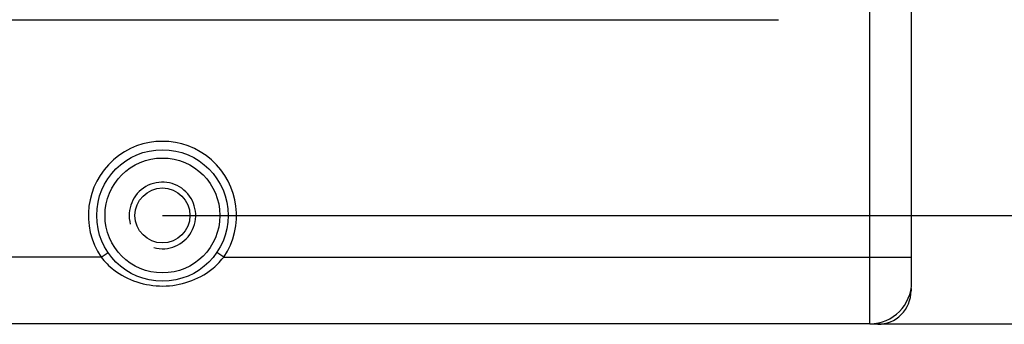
# Paper-space layout 'DRW0010_1_1' of a CAD drawing. Header units: millimetres. Extents: x 0 to 420, y 0 to 297.
# Tile 17 of 108: x 171.97 to 189.71, y 38.72 to 44.21. Entities that reach past the tile are written whole.
import ezdxf

# ---------------------------------------------------------------- set-up
doc = ezdxf.new("R2010")
doc.units = ezdxf.units.MM
doc.header["$LTSCALE"] = 23.1
doc.layers.get('0').update_dxf_attribs({"linetype": 'CONTINUOUS'})
doc.layers.add('02___PRT_ALL_AXES', color=7, linetype='CONTINUOUS')
doc.layers.add('DIM_PILOTEES', color=7, linetype='CONTINUOUS')
doc.styles.get("Standard").update_dxf_attribs({"font": 'txt', "width": 0.7})
doc.dimstyles.new('DIMSTYLE_1', dxfattribs={"dimtxt": 2.5, "dimasz": 3.5, "dimexe": 2, "dimexo": 0, "dimtad": 1, "dimlfac": 3.333333, "dimdsep": 46, "dimtxsty": 'Standard', "dimblk": '_FILLED', "dimblk1": '_FILLED', "dimblk2": '_FILLED', "dimcen": 0.09, "dimazin": 2, "dimtp": 0.5, "dimtm": 0.5, "dimtfac": 1, "dimtofl": 0, "dimtmove": 0, "dimatfit": 3, "dimldrblk": '_FILLED', "dimfxl": 0, "dimtolj": 1, "dimarcsym": 0})

# ---------------------------------------------------------------- blocks, each defined once
blk = doc.blocks.new('_FILLED')
at = {"color": 0, "linetype": 'ByBlock'}
blk.add_solid([(0, 0), (-1, 0.1429), (-1, -0.1429)], dxfattribs=at)
blk = doc.blocks.new('*D10')
at = {"layer": 'DIM_PILOTEES', "color": 2, "linetype": 'Continuous'}
for p, q in [((174.539, 102.18), (220.552, 102.18)), ((218.552, 102.18), (218.552, 71.43)), ((218.552, 40.68), (218.552, 71.43)), ((174.54, 40.68), (220.552, 40.68))]:
    blk.add_line(p, q, dxfattribs=at)
at = {"layer": 'DIM_PILOTEES', "color": 2, "linetype": 'Continuous', "xscale": 3.5, "yscale": 3.5, "zscale": 3.5}
for p, rotation in [((218.552, 102.18), 90), ((218.552, 40.68), 270)]:
    blk.add_blockref('_FILLED', p, dxfattribs=dict(at, rotation=rotation))
at = {"layer": 'DIM_PILOTEES', "color": 2, "linetype": 'Continuous', "insert": (215.427, 70.137), "char_height": 2.5, "width": 8.57143, "attachment_point": 2, "rotation": 90, "line_spacing_factor": 0.9}
blk.add_mtext('{\\ftxt;\\W0.0001;\\H0.0001;\\~}{\\ftxt;\\W2.2857142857;\\H2.5; }{\\ftxt;\\W0.0001;\\H0.0001;\\~}', dxfattribs=at)
blk = doc.blocks.new('*D15')
at = {"layer": 'DIM_PILOTEES', "color": 2, "linetype": 'Continuous'}
for p, q in [((187.289, 104.13), (227.895, 104.131)), ((225.895, 104.131), (225.896, 71.431)), ((225.897, 38.731), (225.896, 71.431)), ((187.29, 38.73), (227.897, 38.731))]:
    blk.add_line(p, q, dxfattribs=at)
at = {"layer": 'DIM_PILOTEES', "color": 2, "linetype": 'Continuous', "xscale": 3.5, "yscale": 3.5, "zscale": 3.5}
for p, rotation in [((225.895, 104.131), 90.00122754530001), ((225.897, 38.731), 270.0012275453)]:
    blk.add_blockref('_FILLED', p, dxfattribs=dict(at, rotation=rotation))
at = {"layer": 'DIM_PILOTEES', "color": 2, "linetype": 'Continuous', "insert": (222.771, 70.143), "char_height": 2.5, "width": 8.03571, "attachment_point": 2, "rotation": 90, "line_spacing_factor": 0.9}
blk.add_mtext('{\\ftxt;\\W0.0001;\\H0.0001;\\~}{\\ftxt;\\W2.1428571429;\\H2.5; }{\\ftxt;\\W0.0001;\\H0.0001;\\~}', dxfattribs=at)

psp = doc.layouts.new('DRW0010_1_1')

# ---------------------------------------------------------------- linework, layer by layer
at = {"color": 7, "linetype": 'Continuous'}
for p, q in [((187.2903, 38.7302), (187.2889, 104.1302)), ((188.0402, 39.4802), (188.0389, 103.3802)), ((74.0401, 44.2028), (185.6401, 44.2052)), ((173.4358, 39.9299), (86.2446, 39.9281)), ((173.4358, 39.9299), (173.5599, 40.0142)), ((175.6446, 39.93), (175.5206, 40.0142)), ((175.6446, 39.93), (188.0402, 39.9302)), ((188.0311, 39.3206), (188.0209, 39.3206)), ((188.0311, 39.3635), (188.0311, 39.3206)), ((187.2903, 38.7302), (72.3903, 38.7278)), ((187.4311, 38.7207), (187.2903, 38.7206)), ((187.4311, 38.7207), (187.4311, 38.7451))]:
    psp.add_line(p, q, dxfattribs=at)
for radius in [1.185, 1.035]:
    psp.add_circle((174.5402, 40.68), radius, dxfattribs=at)
for centre, radius, start, end in [((174.5402, 40.68), 1.335, 325.82101, 214.18144), ((174.6997, 40.6519), 1.1891, 321.99047, 322.62183), ((187.2902, 39.4802), 0.75, 270.00123, 0.00123), ((187.4311, 39.3206), 0.6, 269.99851, 359.99904)]:
    psp.add_arc(centre, radius, start, end, dxfattribs=at)
at = {"color": 2, "linetype": 'Continuous'}
psp.add_arc((174.5402, 40.68), 0.6, 255, 195, dxfattribs=at)
at = {"color": 7, "linetype": 'Continuous'}
for points in [[(173.4358, 39.9299), (173.5009, 39.8447), (173.5783, 39.7678), (173.663, 39.7021)], [(175.4281, 39.7104), (175.5053, 39.7715), (175.576, 39.842), (175.6366, 39.9196)]]:
    psp.add_open_spline(points, degree=3, dxfattribs=at)
psp.add_open_spline([(173.663, 39.7021), (173.9083, 39.5118), (174.5476, 39.3051), (175.1849, 39.5179), (175.4281, 39.7104)], degree=3, knots=[0, 0, 0, 0, 0.5002554, 1, 1, 1, 1], dxfattribs=at)
at = {"layer": '02___PRT_ALL_AXES', "color": 7, "linetype": 'Continuous'}
psp.add_circle((174.5402, 40.68), 0.495, dxfattribs=at)

# ---------------------------------------------------------------- dimensions: what is measured, and where the dimension line sits
at = {"layer": 'DIM_PILOTEES', "color": 2, "linetype": 'Continuous'}
for base, p1, p2, angle, text, picture, middle in [((225.8968, 38.7311), (187.2889, 104.1302), (187.2903, 38.7302), 270.00123, '{\\ftxt;\\W0.0001;\\H0.0001;\\~}{\\ftxt;\\W2.1428571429;\\H2.5; }{\\ftxt;\\W0.0001;\\H0.0001;\\~}', '*D15', (225.8961, 69.7857)), ((218.5525, 40.68), (174.5389, 102.18), (174.5402, 40.68), 270, '{\\ftxt;\\W0.0001;\\H0.0001;\\~}{\\ftxt;\\W2.2857142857;\\H2.5; }{\\ftxt;\\W0.0001;\\H0.0001;\\~}', '*D10', (218.5525, 69.7799))]:
    dim = psp.add_linear_dim(base=base, p1=p1, p2=p2, angle=angle, text=text, dimstyle='DIMSTYLE_1', dxfattribs=at)
    dim.commit()
    dim.dimension.update_dxf_attribs({"geometry": picture, "text_midpoint": middle, "dimtype": 160})

doc.saveas('drawing.dxf')
